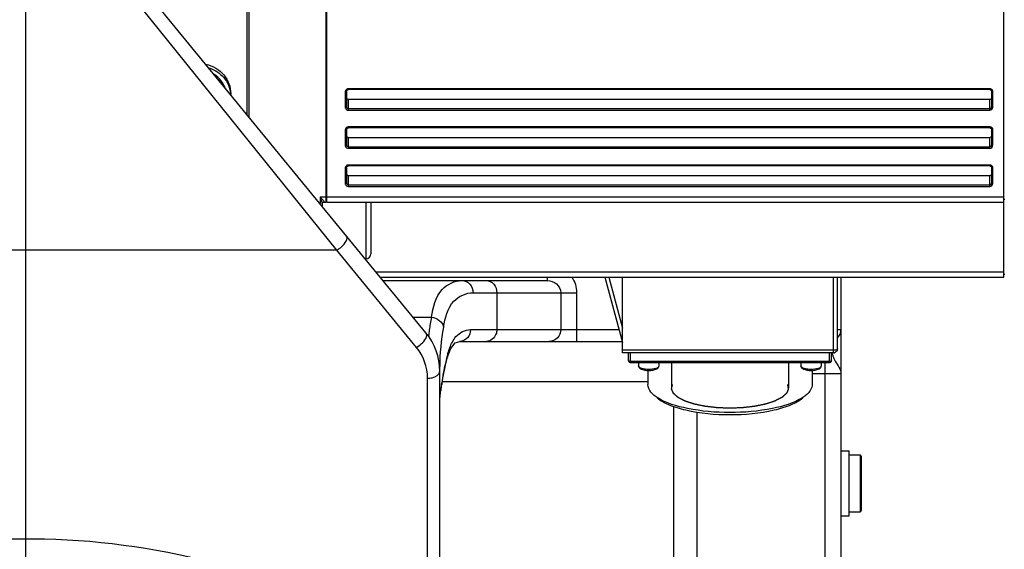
# Model space of a CAD drawing. Header units: millimetres. Extents: x 0 to 11890, y 0 to 8410.
# Tile 8 of 103: x 4053 to 4296, y 5696 to 5827. Entities that reach past the tile are written whole.
import ezdxf

# ---------------------------------------------------------------- set-up
doc = ezdxf.new("R2010")
doc.units = ezdxf.units.MM
doc.header["$LTSCALE"] = 653.95
doc.layers.get('0').update_dxf_attribs({"linetype": 'CONTINUOUS'})
for name, color, linetype in [('304103000006DXF_CONTINUOUS_LINE', 7, 'CONTINUOUS'), ('304104000036DXF_CONTINUOUS_LINE', 7, 'CONTINUOUS'), ('304304000001DXF_CONTINUOUS_LINE', 7, 'CONTINUOUS'), ('501023000030DXF_CONTINUOUS_LINE', 7, 'CONTINUOUS'), ('604007000001DXF_CONTINUOUS_LINE', 7, 'CONTINUOUS'), ('626001000001DXF_CONTINUOUS_LINE', 7, 'CONTINUOUS'), ('运动范围_DXF_DIMENSION', 7, 'CONTINUOUS')]:
    doc.layers.add(name, color=color, linetype=linetype)
doc.styles.get("Standard").update_dxf_attribs({"font": 'txt', "width": 0.7})
doc.dimstyles.new('DIMSTYLE_4', dxfattribs={"dimtxt": 100, "dimasz": 60, "dimexe": 2, "dimexo": 0.2, "dimgap": 2.5, "dimtad": 1, "dimdsep": 46, "dimtxsty": 'Standard', "dimblk": '_FILLED', "dimblk1": '_FILLED', "dimblk2": '_FILLED', "dimcen": 0.09, "dimclrt": 5, "dimazin": 2, "dimtp": 0.01, "dimtm": 0.01, "dimtfac": 1, "dimtofl": 0, "dimtmove": 0, "dimatfit": 3, "dimldrblk": '_FILLED', "dimfxl": 0, "dimtolj": 1, "dimarcsym": 0})

# ---------------------------------------------------------------- blocks, each defined once
blk = doc.blocks.new('_FILLED')
at = {"color": 0, "linetype": 'ByBlock'}
blk.add_solid([(0, 0), (-1, 0.1167), (-1, -0.1167)], dxfattribs=at)
blk = doc.blocks.new('*D31')
at = {"layer": '运动范围_DXF_DIMENSION', "color": 2, "linetype": 'Continuous', "transparency": 16777216}
for p, q in [((4054.89, 5492.23), (4054.89, 6183.6)), ((4366.89, 5855.65), (4366.89, 6183.6)), ((4054.89, 6163.6), (4210.89, 6163.6)), ((4366.89, 6163.6), (4210.89, 6163.6))]:
    blk.add_line(p, q, dxfattribs=at)
at = {"layer": '运动范围_DXF_DIMENSION', "color": 2, "linetype": 'Continuous', "transparency": 16777216, "xscale": 60, "yscale": 60, "zscale": 60, "rotation": 180}
blk.add_blockref('_FILLED', (4054.89, 6163.6), dxfattribs=at)
at = {"layer": '运动范围_DXF_DIMENSION', "color": 2, "linetype": 'Continuous', "transparency": 16777216, "xscale": 60, "yscale": 60, "zscale": 60}
blk.add_blockref('_FILLED', (4366.89, 6163.6), dxfattribs=at)
blk = doc.blocks.new('*D34')
at = {"layer": '运动范围_DXF_DIMENSION', "color": 2, "linetype": 'Continuous', "transparency": 16777216}
for p, q in [((3701.69, 6788.14), (3701.69, 6398.84)), ((4054.89, 5492.23), (4054.89, 6438.84)), ((3701.69, 6418.84), (3878.29, 6418.84)), ((4054.89, 6418.84), (3878.29, 6418.84)), ((3878.29, 6418.84), (4425.89, 6418.84))]:
    blk.add_line(p, q, dxfattribs=at)
at = {"layer": '运动范围_DXF_DIMENSION', "color": 2, "linetype": 'Continuous', "transparency": 16777216, "xscale": 60, "yscale": 60, "zscale": 60, "rotation": 180}
blk.add_blockref('_FILLED', (3701.69, 6418.84), dxfattribs=at)
at = {"layer": '运动范围_DXF_DIMENSION', "color": 2, "linetype": 'Continuous', "transparency": 16777216, "xscale": 60, "yscale": 60, "zscale": 60}
blk.add_blockref('_FILLED', (4054.89, 6418.84), dxfattribs=at)

msp = doc.modelspace()

# ---------------------------------------------------------------- linework, layer by layer
at = {"layer": '304103000006DXF_CONTINUOUS_LINE', "color": 7, "linetype": 'Continuous'}
for p, q in [((4153.494, 5749.381), (4058.706, 5865.023)), ((4142.96, 5762.233), (4183.44, 5762.233)), ((4255.745, 5763.045), (4255.745, 5614.233)), ((4161.784, 5747.233), (4201.894, 5747.233)), ((4158.829, 5743.396), (4159.616, 5745.47)), ((4158.29, 5741.379), (4158.823, 5743.378)), ((4156.894, 5592.231), (4156.894, 5741.005)), ((4157.695, 5738.605), (4158.29, 5741.379)), ((4157.371, 5736.626), (4157.695, 5738.605)), ((4157.184, 5735.295), (4157.371, 5736.625)), ((4157.326, 5736.597), (4157.386, 5737.034))]:
    msp.add_line(p, q, dxfattribs=at)
at = {"layer": '304103000006DXF_CONTINUOUS_LINE', "color": 9, "linetype": 'Continuous'}
for p, q in [((4131.529, 5769.725), (4056.387, 5863.046)), ((4131.529, 5769.725), (3982.894, 5769.725)), ((4151.175, 5745.758), (4131.529, 5769.725)), ((4183.44, 5762.233), (4183.44, 5763.045)), ((4165.096, 5759.233), (4190.618, 5759.233)), ((4170.936, 5759.233), (4170.936, 5750.133)), ((4186.712, 5759.233), (4186.712, 5750.133)), ((4190.618, 5759.233), (4190.618, 5747.233)), ((4150.371, 5753.191), (4154.835, 5753.191)), ((4164.465, 5750.133), (4201.042, 5750.133)), ((4254.894, 5750.133), (4255.745, 5750.133)), ((4161.843, 5747.234), (4161.784, 5747.233)), ((4158.829, 5743.396), (4158.823, 5743.378)), ((4158.88, 5744.183), (4158.829, 5743.396)), ((4251.745, 5741.959), (4251.745, 5614.233)), ((4153.894, 5670.472), (4153.894, 5738.151)), ((4255.745, 5739.233), (4248.644, 5739.233)), ((4157.386, 5737.034), (4157.371, 5736.626)), ((4208.144, 5737.233), (4157.386, 5737.233)), ((4214.482, 5731.174), (4214.482, 5626.233)), ((4220.215, 5729.756), (4220.215, 5626.233))]:
    msp.add_line(p, q, dxfattribs=at)
at = {"layer": '304103000006DXF_CONTINUOUS_LINE', "color": 7, "linetype": 'Continuous'}
for points in [[(4159.616, 5745.47), (4160.714, 5746.911), (4161.843, 5747.234)], [(4156.902, 5732.881), (4156.989, 5733.791), (4157.184, 5735.295)]]:
    msp.add_lwpolyline(points, dxfattribs=at)
at = {"layer": '304103000006DXF_CONTINUOUS_LINE', "color": 9, "linetype": 'Continuous'}
for centre, radius, start, end in [((4205.416, 5743.353), 51.529, 168.99314, 172.62912), ((4204.97, 5743.415), 51.078, 172.6341, 173.37509), ((4209.46, 5740.973), 52.566, 169.29961, 179.96606), ((4204.826, 5743.432), 50.933, 173.37496, 174.44965), ((4211.047, 5729.527), 54.187, 165.12882, 166.90678), ((4211.472, 5729.415), 54.627, 164.31495, 165.13), ((4265.888, 5748.1), 12.921, 196.53736, 197.02596), ((4264.501, 5747.663), 11.467, 196.96734, 200.63167), ((4154.886, 5740.2), 2.008, 0.03338, 8.95374), ((4210.406, 5729.675), 53.529, 166.90569, 169.5117), ((4209.783, 5729.791), 52.896, 169.51264, 172.12954)]:
    msp.add_arc(centre, radius, start, end, dxfattribs=at)
at = {"layer": '304103000006DXF_CONTINUOUS_LINE', "color": 7, "linetype": 'Continuous'}
for centre, radius, start, end in [((4252.845, 5750.133), 2.9, 314.99963, 360), ((4141.894, 5739.871), 15, 359.99696, 39.34051), ((4341.771, 5711.02), 186.211, 172.10537, 172.56797)]:
    msp.add_arc(centre, radius, start, end, dxfattribs=at)
at = {"layer": '304103000006DXF_CONTINUOUS_LINE', "color": 9, "linetype": 'Continuous'}
for points, knots in [([(4131.529, 5769.725), (4131.948, 5769.956), (4133.048, 5770.726), (4134.486, 5772.571), (4133.849, 5773.348)], [0, 0, 0, 0, 0.3222649, 1, 1, 1, 1]), ([(4154.835, 5753.191), (4155.273, 5755.587), (4156.193, 5760.088), (4160.56, 5762.233), (4162.342, 5762.233)], [0, 0, 0, 0, 0.5775071, 1, 1, 1, 1]), ([(4162.342, 5762.233), (4163.054, 5762.233), (4164.566, 5761.53), (4165.096, 5759.99), (4165.096, 5759.233)], [0, 0, 0, 0, 0.4848947, 1, 1, 1, 1]), ([(4168.358, 5762.233), (4169.032, 5762.233), (4170.481, 5761.482), (4170.936, 5759.984), (4170.936, 5759.233)], [0, 0, 0, 0, 0.4733776, 1, 1, 1, 1]), ([(4183.44, 5762.233), (4184.234, 5762.233), (4185.909, 5761.693), (4186.712, 5760.04), (4186.712, 5759.233)], [0, 0, 0, 0, 0.496385, 1, 1, 1, 1]), ([(4157.808, 5750.733), (4158.234, 5752.992), (4159.182, 5757.279), (4163.375, 5759.233), (4165.096, 5759.233)], [0, 0, 0, 0, 0.5718773, 1, 1, 1, 1]), ([(4159.997, 5747.081), (4160.251, 5747.555), (4161.221, 5749.141), (4163.145, 5750.133), (4164.465, 5750.133)], [0, 0, 0, 0, 0.2896069, 1, 1, 1, 1]), ([(4164.465, 5750.133), (4164.465, 5749.411), (4163.959, 5747.939), (4162.527, 5747.251), (4161.843, 5747.234)], [0, 0, 0, 0, 0.5136926, 1, 1, 1, 1]), ([(4170.936, 5750.133), (4170.936, 5749.758), (4170.758, 5748.418), (4169.416, 5747.233), (4168.444, 5747.233)], [0, 0, 0, 0, 0.2784874, 1, 1, 1, 1]), ([(4186.712, 5750.133), (4186.712, 5749.396), (4186.125, 5747.869), (4184.606, 5747.233), (4183.881, 5747.233)], [0, 0, 0, 0, 0.5042157, 1, 1, 1, 1]), ([(4151.175, 5745.758), (4151.593, 5745.988), (4152.693, 5746.759), (4154.132, 5748.603), (4153.495, 5749.38)], [0, 0, 0, 0, 0.3222649, 1, 1, 1, 1]), ([(4253.769, 5743.622), (4253.931, 5743.193), (4254.554, 5741.734), (4255.745, 5740.379), (4255.745, 5739.233)], [0, 0, 0, 0, 0.28604, 1, 1, 1, 1]), ([(4156.655, 5741.966), (4156.732, 5741.817), (4156.852, 5741.503), (4156.894, 5741.169), (4156.894, 5741.005)], [0, 0, 0, 0, 0.5055974, 1, 1, 1, 1]), ([(4153.894, 5738.151), (4154.279, 5738.151), (4155.409, 5738.236), (4156.894, 5739.058), (4156.894, 5739.871)], [0, 0, 0, 0, 0.321311, 1, 1, 1, 1]), ([(4153.894, 5670.472), (4128.755, 5685.32), (4071.004, 5705.505), (4010.28, 5695.297), (3982.894, 5683.98)], [0, 0, 0, 0, 0.4962914, 1, 1, 1, 1])]:
    msp.add_open_spline(points, degree=3, knots=knots, dxfattribs=at)
for points in [[(4189.445, 5763.07), (4190.19, 5761.96), (4190.618, 5760.571), (4190.618, 5759.233)], [(4154.835, 5753.191), (4156.118, 5753.109), (4157.688, 5752.013), (4157.808, 5750.733)], [(4153.894, 5738.151), (4153.894, 5740.843), (4152.881, 5743.675), (4151.175, 5745.758)], [(4158.88, 5744.183), (4159.16, 5745.18), (4159.509, 5746.168), (4159.997, 5747.081)]]:
    msp.add_open_spline(points, degree=3, dxfattribs=at)
at = {"layer": '304104000036DXF_CONTINUOUS_LINE', "color": 7, "linetype": 'Continuous'}
msp.add_line((4109.394, 5976.291), (4109.394, 5803.183), dxfattribs=at)
at = {"layer": '304304000001DXF_CONTINUOUS_LINE', "color": 7, "linetype": 'Continuous'}
for p, q in [((4295.894, 5763.045), (4295.894, 5971.421)), ((4128.894, 5781.573), (4128.894, 5900.495)), ((4129.094, 5781.573), (4129.094, 5900.495)), ((4109.894, 5802.573), (4109.894, 5883.623)), ((4133.894, 5808.833), (4133.894, 5805.074)), ((4292.394, 5809.285), (4134.394, 5809.285)), ((4292.894, 5805.074), (4292.894, 5808.833)), ((4134.394, 5806.896), (4292.394, 5806.896)), ((4133.894, 5799.436), (4133.894, 5795.677)), ((4292.394, 5799.888), (4134.394, 5799.888)), ((4292.894, 5795.677), (4292.894, 5799.436)), ((4134.394, 5797.499), (4292.394, 5797.499)), ((4133.894, 5790.039), (4133.894, 5786.281)), ((4292.394, 5790.491), (4134.394, 5790.491)), ((4292.894, 5786.281), (4292.894, 5790.039)), ((4134.394, 5788.102), (4292.394, 5788.102)), ((4127.894, 5781.181), (4127.894, 5780.613)), ((4128.394, 5781.573), (4128.894, 5781.573)), ((4129.094, 5782.291), (4128.894, 5782.291)), ((4129.094, 5781.573), (4295.894, 5781.573)), ((4295.894, 5782.291), (4296.094, 5782.291)), ((4142.294, 5763.045), (4295.894, 5763.045)), ((4197.607, 5763.045), (4201.891, 5746.942)), ((4201.894, 5744.406), (4201.894, 5763.045)), ((4254.894, 5745.406), (4254.894, 5763.045)), ((4295.894, 5763.763), (4296.094, 5763.763)), ((4253.894, 5744.406), (4201.894, 5744.406)), ((4203.394, 5742.459), (4203.394, 5744.406)), ((4253.394, 5742.459), (4253.394, 5744.406)), ((4252.894, 5741.959), (4203.894, 5741.959)), ((4205.894, 5741.959), (4205.894, 5741.179)), ((4208.144, 5739.995), (4208.144, 5736.616)), ((4210.894, 5741.959), (4210.894, 5741.179)), ((4245.894, 5741.959), (4245.894, 5741.179)), ((4248.644, 5739.995), (4248.644, 5736.616)), ((4250.894, 5741.959), (4250.894, 5741.179))]:
    msp.add_line(p, q, dxfattribs=at)
at = {"layer": '304304000001DXF_CONTINUOUS_LINE', "color": 9, "linetype": 'Continuous'}
for p, q in [((4133.594, 5808.731), (4133.594, 5804.972)), ((4292.394, 5809.482), (4134.394, 5809.482)), ((4134.394, 5809.285), (4134.394, 5809.482)), ((4292.394, 5809.285), (4292.394, 5809.482)), ((4293.194, 5804.972), (4293.194, 5808.731)), ((4134.394, 5804.22), (4134.394, 5806.896)), ((4292.394, 5804.22), (4292.394, 5806.896)), ((4134.394, 5804.605), (4292.394, 5804.605)), ((4134.394, 5804.22), (4292.394, 5804.22)), ((4133.594, 5799.334), (4133.594, 5795.575)), ((4292.394, 5800.085), (4134.394, 5800.085)), ((4134.394, 5799.888), (4134.394, 5800.085)), ((4292.394, 5799.888), (4292.394, 5800.085)), ((4293.194, 5795.575), (4293.194, 5799.334)), ((4134.394, 5794.823), (4134.394, 5797.499)), ((4292.394, 5794.823), (4292.394, 5797.499)), ((4134.394, 5795.208), (4292.394, 5795.208)), ((4134.394, 5794.823), (4292.394, 5794.823)), ((4133.594, 5789.937), (4133.594, 5786.178)), ((4292.394, 5790.688), (4134.394, 5790.688)), ((4134.394, 5790.491), (4134.394, 5790.688)), ((4292.394, 5790.491), (4292.394, 5790.688)), ((4293.194, 5786.178), (4293.194, 5789.937)), ((4134.394, 5785.426), (4134.394, 5788.102)), ((4292.394, 5785.426), (4292.394, 5788.102)), ((4134.394, 5785.811), (4292.394, 5785.811)), ((4134.394, 5785.426), (4292.394, 5785.426)), ((4127.394, 5782.889), (4128.894, 5782.889)), ((4127.394, 5782.889), (4127.394, 5781.223)), ((4128.394, 5781.659), (4128.394, 5781.573)), ((4129.094, 5782.889), (4295.894, 5782.889)), ((4141.215, 5764.361), (4295.894, 5764.361)), ((4198.551, 5763.045), (4201.894, 5750.478)), ((4253.894, 5744.406), (4253.894, 5763.045)), ((4253.894, 5745.064), (4201.894, 5745.064)), ((4203.894, 5741.959), (4203.894, 5744.406)), ((4252.894, 5741.959), (4252.894, 5744.406)), ((4252.894, 5742.288), (4203.894, 5742.288))]:
    msp.add_line(p, q, dxfattribs=at)
at = {"layer": '304304000001DXF_CONTINUOUS_LINE', "color": 2, "linetype": 'Continuous'}
for p, q in [((4213.994, 5741.959), (4213.994, 5735.676)), ((4242.794, 5741.959), (4242.794, 5735.676))]:
    msp.add_line(p, q, dxfattribs=at)
at = {"layer": '304304000001DXF_CONTINUOUS_LINE', "color": 9, "linetype": 'Continuous'}
for points in [[(4133.894, 5808.833), (4133.854, 5808.782), (4133.744, 5808.744), (4133.594, 5808.731)], [(4292.894, 5808.833), (4292.934, 5808.782), (4293.044, 5808.744), (4293.194, 5808.731)], [(4133.894, 5805.074), (4133.854, 5805.023), (4133.744, 5804.986), (4133.594, 5804.972)], [(4292.894, 5805.074), (4292.934, 5805.023), (4293.044, 5804.986), (4293.194, 5804.972)], [(4133.894, 5799.436), (4133.854, 5799.385), (4133.744, 5799.347), (4133.594, 5799.334)], [(4292.894, 5799.436), (4292.934, 5799.385), (4293.044, 5799.347), (4293.194, 5799.334)], [(4133.894, 5795.677), (4133.854, 5795.626), (4133.744, 5795.589), (4133.594, 5795.575)], [(4292.894, 5795.677), (4292.934, 5795.626), (4293.044, 5795.589), (4293.194, 5795.575)], [(4133.894, 5790.039), (4133.854, 5789.988), (4133.744, 5789.95), (4133.594, 5789.937)], [(4292.894, 5790.039), (4292.934, 5789.988), (4293.044, 5789.95), (4293.194, 5789.937)], [(4133.894, 5786.281), (4133.854, 5786.229), (4133.744, 5786.192), (4133.594, 5786.178)], [(4292.894, 5786.281), (4292.934, 5786.229), (4293.044, 5786.192), (4293.194, 5786.178)]]:
    msp.add_lwpolyline(points, dxfattribs=at)
for centre, radius, start, end in [((4134.327, 5808.718), 0.735, 161.71996, 167.4123), ((4134.367, 5808.684), 0.791, 118.71049, 127.00418), ((4292.448, 5808.713), 0.75, 45.14778, 53.23191), ((4134.327, 5799.321), 0.735, 161.71996, 167.4123), ((4134.367, 5799.287), 0.791, 118.71049, 127.00418), ((4292.448, 5799.316), 0.75, 45.14778, 53.23191), ((4134.327, 5789.924), 0.735, 161.71996, 167.4123), ((4134.367, 5789.89), 0.791, 118.71049, 127.00418), ((4292.448, 5789.919), 0.75, 45.14778, 53.23191)]:
    msp.add_arc(centre, radius, start, end, dxfattribs=at)
at = {"layer": '304304000001DXF_CONTINUOUS_LINE', "color": 7, "linetype": 'Continuous'}
for centre, radius, start, end in [((4128.394, 5781.073), 0.5, 90, 150), ((4253.881, 5745.475), 1.065, 270.68586, 273.81152), ((4253.88, 5745.49), 1.081, 273.81468, 285.23169)]:
    msp.add_arc(centre, radius, start, end, dxfattribs=at)
at = {"layer": '304304000001DXF_CONTINUOUS_LINE', "color": 9, "linetype": 'Continuous'}
for points, knots in [([(4133.611, 5808.878), (4133.605, 5808.854), (4133.597, 5808.805), (4133.594, 5808.755), (4133.594, 5808.731)], [0, 0, 0, 0, 0.5029481, 1, 1, 1, 1]), ([(4133.891, 5809.315), (4133.83, 5809.269), (4133.723, 5809.158), (4133.654, 5809.02), (4133.63, 5808.949)], [0, 0, 0, 0, 0.5040585, 1, 1, 1, 1]), ([(4134.394, 5809.482), (4134.324, 5809.482), (4134.182, 5809.464), (4134.049, 5809.411), (4133.987, 5809.377)], [0, 0, 0, 0, 0.4980565, 1, 1, 1, 1]), ([(4292.626, 5809.448), (4292.588, 5809.459), (4292.511, 5809.476), (4292.433, 5809.482), (4292.394, 5809.482)], [0, 0, 0, 0, 0.5028882, 1, 1, 1, 1]), ([(4292.897, 5809.314), (4292.857, 5809.344), (4292.77, 5809.397), (4292.675, 5809.434), (4292.626, 5809.448)], [0, 0, 0, 0, 0.4984195, 1, 1, 1, 1]), ([(4133.594, 5804.972), (4133.594, 5804.93), (4133.602, 5804.845), (4133.625, 5804.763), (4133.64, 5804.723)], [0, 0, 0, 0, 0.4957454, 1, 1, 1, 1]), ([(4133.611, 5799.481), (4133.605, 5799.457), (4133.597, 5799.408), (4133.594, 5799.358), (4133.594, 5799.334)], [0, 0, 0, 0, 0.5029481, 1, 1, 1, 1]), ([(4133.891, 5799.918), (4133.83, 5799.872), (4133.723, 5799.761), (4133.654, 5799.623), (4133.63, 5799.552)], [0, 0, 0, 0, 0.5040585, 1, 1, 1, 1]), ([(4134.394, 5800.085), (4134.324, 5800.085), (4134.182, 5800.067), (4134.049, 5800.015), (4133.987, 5799.98)], [0, 0, 0, 0, 0.4980565, 1, 1, 1, 1]), ([(4292.626, 5800.052), (4292.588, 5800.063), (4292.511, 5800.079), (4292.433, 5800.085), (4292.394, 5800.085)], [0, 0, 0, 0, 0.5028882, 1, 1, 1, 1]), ([(4292.897, 5799.917), (4292.857, 5799.947), (4292.77, 5800), (4292.675, 5800.037), (4292.626, 5800.052)], [0, 0, 0, 0, 0.4984195, 1, 1, 1, 1]), ([(4133.594, 5795.575), (4133.594, 5795.533), (4133.602, 5795.448), (4133.625, 5795.366), (4133.64, 5795.326)], [0, 0, 0, 0, 0.4957454, 1, 1, 1, 1]), ([(4133.611, 5790.084), (4133.605, 5790.06), (4133.597, 5790.011), (4133.594, 5789.961), (4133.594, 5789.937)], [0, 0, 0, 0, 0.5029481, 1, 1, 1, 1]), ([(4133.891, 5790.521), (4133.83, 5790.475), (4133.723, 5790.364), (4133.654, 5790.226), (4133.63, 5790.155)], [0, 0, 0, 0, 0.5040585, 1, 1, 1, 1]), ([(4134.394, 5790.688), (4134.324, 5790.688), (4134.182, 5790.67), (4134.049, 5790.618), (4133.987, 5790.584)], [0, 0, 0, 0, 0.4980565, 1, 1, 1, 1]), ([(4292.626, 5790.655), (4292.588, 5790.666), (4292.511, 5790.682), (4292.433, 5790.688), (4292.394, 5790.688)], [0, 0, 0, 0, 0.5028882, 1, 1, 1, 1]), ([(4292.897, 5790.52), (4292.857, 5790.55), (4292.77, 5790.603), (4292.675, 5790.64), (4292.626, 5790.655)], [0, 0, 0, 0, 0.4984195, 1, 1, 1, 1]), ([(4133.594, 5786.178), (4133.594, 5786.136), (4133.602, 5786.051), (4133.625, 5785.969), (4133.64, 5785.929)], [0, 0, 0, 0, 0.4957454, 1, 1, 1, 1]), ([(4127.394, 5782.889), (4127.599, 5782.645), (4127.887, 5782.244), (4128.394, 5781.87), (4128.394, 5781.659)], [0, 0, 0, 0, 0.6018237, 1, 1, 1, 1]), ([(4127.894, 5781.181), (4127.894, 5781.259), (4127.96, 5781.42), (4128.081, 5781.535), (4128.153, 5781.581)], [0, 0, 0, 0, 0.4762673, 1, 1, 1, 1]), ([(4128.153, 5781.581), (4128.19, 5781.605), (4128.267, 5781.643), (4128.353, 5781.659), (4128.394, 5781.659)], [0, 0, 0, 0, 0.5145182, 1, 1, 1, 1]), ([(4254.894, 5745.406), (4254.894, 5745.356), (4254.632, 5745.039), (4254.211, 5745.064), (4253.894, 5745.064)], [0, 0, 0, 0, 0.1354282, 1, 1, 1, 1]), ([(4203.457, 5742.386), (4203.44, 5742.396), (4203.413, 5742.414), (4203.394, 5742.445), (4203.394, 5742.459)], [0, 0, 0, 0, 0.5934737, 1, 1, 1, 1]), ([(4203.894, 5742.288), (4203.812, 5742.288), (4203.662, 5742.307), (4203.516, 5742.352), (4203.457, 5742.386)], [0, 0, 0, 0, 0.5485509, 1, 1, 1, 1]), ([(4253.394, 5742.459), (4253.394, 5742.393), (4253.158, 5742.316), (4253.008, 5742.288), (4252.894, 5742.288)], [0, 0, 0, 0, 0.3669864, 1, 1, 1, 1]), ([(4205.941, 5741.015), (4205.926, 5741.04), (4205.902, 5741.094), (4205.894, 5741.151), (4205.894, 5741.179)], [0, 0, 0, 0, 0.5160426, 1, 1, 1, 1]), ([(4207.545, 5740.375), (4207.353, 5740.398), (4206.802, 5740.502), (4206.134, 5740.677), (4205.941, 5741.015)], [0, 0, 0, 0, 0.3323878, 1, 1, 1, 1]), ([(4210.894, 5741.178), (4210.893, 5740.861), (4209.784, 5740.371), (4208.988, 5740.324), (4208.394, 5740.324)], [0, 0, 0, 0, 0.3478658, 1, 1, 1, 1]), ([(4245.941, 5741.015), (4245.926, 5741.04), (4245.902, 5741.094), (4245.894, 5741.151), (4245.894, 5741.179)], [0, 0, 0, 0, 0.5160426, 1, 1, 1, 1]), ([(4247.545, 5740.375), (4247.353, 5740.398), (4246.802, 5740.502), (4246.134, 5740.677), (4245.941, 5741.015)], [0, 0, 0, 0, 0.3323878, 1, 1, 1, 1]), ([(4250.894, 5741.178), (4250.893, 5740.861), (4249.784, 5740.371), (4248.988, 5740.324), (4248.394, 5740.324)], [0, 0, 0, 0, 0.3478658, 1, 1, 1, 1])]:
    msp.add_open_spline(points, degree=3, knots=knots, dxfattribs=at)
at = {"layer": '304304000001DXF_CONTINUOUS_LINE', "color": 7, "linetype": 'Continuous'}
for points, knots in [([(4133.894, 5808.833), (4133.894, 5808.871), (4133.913, 5808.952), (4133.955, 5809.021), (4133.981, 5809.055)], [0, 0, 0, 0, 0.4726449, 1, 1, 1, 1]), ([(4133.981, 5809.055), (4134.004, 5809.087), (4134.059, 5809.146), (4134.124, 5809.193), (4134.159, 5809.214)], [0, 0, 0, 0, 0.4947442, 1, 1, 1, 1]), ([(4134.159, 5809.214), (4134.195, 5809.236), (4134.27, 5809.271), (4134.353, 5809.285), (4134.394, 5809.285)], [0, 0, 0, 0, 0.5095087, 1, 1, 1, 1]), ([(4292.394, 5809.285), (4292.474, 5809.285), (4292.634, 5809.23), (4292.758, 5809.121), (4292.807, 5809.055)], [0, 0, 0, 0, 0.4927663, 1, 1, 1, 1]), ([(4292.807, 5809.055), (4292.833, 5809.021), (4292.875, 5808.952), (4292.894, 5808.871), (4292.894, 5808.833)], [0, 0, 0, 0, 0.5273507, 1, 1, 1, 1]), ([(4133.894, 5799.436), (4133.894, 5799.474), (4133.913, 5799.555), (4133.955, 5799.625), (4133.981, 5799.658)], [0, 0, 0, 0, 0.4726449, 1, 1, 1, 1]), ([(4133.981, 5799.658), (4134.004, 5799.69), (4134.059, 5799.749), (4134.124, 5799.797), (4134.159, 5799.817)], [0, 0, 0, 0, 0.4947442, 1, 1, 1, 1]), ([(4134.159, 5799.817), (4134.195, 5799.839), (4134.27, 5799.874), (4134.353, 5799.888), (4134.394, 5799.888)], [0, 0, 0, 0, 0.5095087, 1, 1, 1, 1]), ([(4292.394, 5799.888), (4292.474, 5799.888), (4292.634, 5799.833), (4292.758, 5799.724), (4292.807, 5799.658)], [0, 0, 0, 0, 0.4927663, 1, 1, 1, 1]), ([(4292.807, 5799.658), (4292.833, 5799.624), (4292.875, 5799.555), (4292.894, 5799.474), (4292.894, 5799.436)], [0, 0, 0, 0, 0.5273507, 1, 1, 1, 1]), ([(4133.894, 5790.039), (4133.894, 5790.077), (4133.913, 5790.158), (4133.955, 5790.228), (4133.981, 5790.261)], [0, 0, 0, 0, 0.4726449, 1, 1, 1, 1]), ([(4133.981, 5790.261), (4134.004, 5790.293), (4134.059, 5790.352), (4134.124, 5790.4), (4134.159, 5790.42)], [0, 0, 0, 0, 0.4947442, 1, 1, 1, 1]), ([(4134.159, 5790.42), (4134.195, 5790.442), (4134.27, 5790.477), (4134.353, 5790.491), (4134.394, 5790.491)], [0, 0, 0, 0, 0.5095087, 1, 1, 1, 1]), ([(4292.394, 5790.491), (4292.474, 5790.491), (4292.634, 5790.436), (4292.758, 5790.327), (4292.807, 5790.261)], [0, 0, 0, 0, 0.4927663, 1, 1, 1, 1]), ([(4292.807, 5790.261), (4292.833, 5790.227), (4292.875, 5790.158), (4292.894, 5790.077), (4292.894, 5790.039)], [0, 0, 0, 0, 0.5273507, 1, 1, 1, 1]), ([(4207.54, 5740.054), (4207.335, 5740.084), (4206.692, 5740.191), (4205.891, 5740.701), (4205.894, 5741.18)], [0, 0, 0, 0, 0.3018286, 1, 1, 1, 1]), ([(4210.894, 5741.177), (4210.889, 5740.526), (4209.571, 5740.026), (4208.693, 5739.995), (4208.394, 5739.995)], [0, 0, 0, 0, 0.6855777, 1, 1, 1, 1]), ([(4247.54, 5740.054), (4247.335, 5740.084), (4246.692, 5740.191), (4245.891, 5740.701), (4245.894, 5741.18)], [0, 0, 0, 0, 0.3018286, 1, 1, 1, 1]), ([(4250.894, 5741.177), (4250.889, 5740.526), (4249.571, 5740.026), (4248.693, 5739.995), (4248.394, 5739.995)], [0, 0, 0, 0, 0.6855777, 1, 1, 1, 1]), ([(4209.531, 5734.097), (4209.316, 5734.286), (4208.625, 5734.961), (4208.144, 5735.928), (4208.144, 5736.616)], [0, 0, 0, 0, 0.2937363, 1, 1, 1, 1]), ([(4248.644, 5736.616), (4248.644, 5736.4), (4248.505, 5735.418), (4247.829, 5734.598), (4247.257, 5734.097)], [0, 0, 0, 0, 0.2214336, 1, 1, 1, 1]), ([(4246.332, 5733.402), (4244.118, 5731.957), (4238.029, 5730.227), (4228.394, 5729.384), (4218.759, 5730.226), (4212.67, 5731.957), (4210.456, 5733.402)], [0, 0, 0, 0, 0.2148242, 0.4999973, 0.7851719, 1, 1, 1, 1]), ([(4246.325, 5733.281), (4245.489, 5732.549), (4243.162, 5731.313), (4237.19, 5729.537), (4228.394, 5728.776), (4219.598, 5729.537), (4213.626, 5731.313), (4211.299, 5732.549), (4210.463, 5733.281)], [0, 0, 0, 0, 0.0892967, 0.207573, 0.4999992, 0.7924265, 0.9107023, 1, 1, 1, 1])]:
    msp.add_open_spline(points, degree=3, knots=knots, dxfattribs=at)
at = {"layer": '304304000001DXF_CONTINUOUS_LINE', "color": 9, "linetype": 'Continuous'}
for points in [[(4293.194, 5808.731), (4293.194, 5808.917), (4293.109, 5809.114), (4292.977, 5809.245)], [(4133.64, 5804.723), (4133.746, 5804.44), (4134.092, 5804.22), (4134.394, 5804.22)], [(4133.894, 5805.074), (4133.894, 5804.864), (4134.178, 5804.557), (4134.364, 5804.655)], [(4292.394, 5804.605), (4292.603, 5804.605), (4292.948, 5804.866), (4292.84, 5805.046)], [(4292.394, 5804.22), (4292.76, 5804.22), (4293.194, 5804.606), (4293.194, 5804.972)], [(4293.194, 5799.334), (4293.194, 5799.52), (4293.109, 5799.717), (4292.977, 5799.848)], [(4133.64, 5795.326), (4133.746, 5795.043), (4134.092, 5794.823), (4134.394, 5794.823)], [(4133.894, 5795.677), (4133.894, 5795.467), (4134.178, 5795.16), (4134.364, 5795.258)], [(4292.394, 5795.208), (4292.603, 5795.208), (4292.948, 5795.469), (4292.84, 5795.649)], [(4292.394, 5794.823), (4292.76, 5794.823), (4293.194, 5795.209), (4293.194, 5795.575)], [(4293.194, 5789.937), (4293.194, 5790.123), (4293.109, 5790.32), (4292.977, 5790.451)], [(4133.894, 5786.281), (4133.894, 5786.07), (4134.178, 5785.763), (4134.364, 5785.861)], [(4292.394, 5785.811), (4292.603, 5785.811), (4292.948, 5786.073), (4292.84, 5786.252)], [(4292.394, 5785.426), (4292.76, 5785.426), (4293.194, 5785.812), (4293.194, 5786.178)], [(4133.64, 5785.929), (4133.746, 5785.646), (4134.092, 5785.426), (4134.394, 5785.426)], [(4127.394, 5782.889), (4127.493, 5782.593), (4127.596, 5782.299), (4127.694, 5782.002)], [(4127.694, 5782.002), (4127.781, 5781.734), (4127.894, 5781.463), (4127.894, 5781.181)], [(4208.394, 5740.324), (4208.11, 5740.324), (4207.826, 5740.34), (4207.545, 5740.375)], [(4248.394, 5740.324), (4248.11, 5740.324), (4247.826, 5740.34), (4247.545, 5740.375)]]:
    msp.add_open_spline(points, degree=3, dxfattribs=at)
at = {"layer": '304304000001DXF_CONTINUOUS_LINE', "color": 7, "linetype": 'Continuous'}
for points in [[(4133.894, 5807.366), (4133.894, 5807.137), (4134.165, 5806.896), (4134.394, 5806.896)], [(4292.394, 5806.896), (4292.623, 5806.896), (4292.894, 5807.137), (4292.894, 5807.366)], [(4133.894, 5797.969), (4133.894, 5797.74), (4134.165, 5797.499), (4134.394, 5797.499)], [(4292.394, 5797.499), (4292.623, 5797.499), (4292.894, 5797.74), (4292.894, 5797.969)], [(4133.894, 5788.572), (4133.894, 5788.343), (4134.165, 5788.102), (4134.394, 5788.102)], [(4292.394, 5788.102), (4292.623, 5788.102), (4292.894, 5788.343), (4292.894, 5788.572)], [(4254.894, 5745.406), (4254.894, 5745.004), (4254.551, 5744.553), (4254.164, 5744.448)], [(4203.394, 5742.459), (4203.394, 5742.246), (4203.732, 5741.802), (4203.83, 5741.992)], [(4253.394, 5742.459), (4253.394, 5742.24), (4253.099, 5741.864), (4252.925, 5741.998)], [(4208.394, 5739.995), (4208.109, 5739.995), (4207.822, 5740.014), (4207.54, 5740.054)], [(4248.394, 5739.995), (4248.109, 5739.995), (4247.822, 5740.014), (4247.54, 5740.054)], [(4210.456, 5733.402), (4210.133, 5733.613), (4209.821, 5733.843), (4209.531, 5734.097)], [(4247.257, 5734.097), (4246.967, 5733.843), (4246.655, 5733.613), (4246.332, 5733.402)]]:
    msp.add_open_spline(points, degree=3, dxfattribs=at)
at = {"layer": '304304000001DXF_CONTINUOUS_LINE', "color": 2, "linetype": 'Continuous'}
for points, knots in [([(4228.394, 5730.751), (4228.132, 5730.761), (4227.74, 5730.776), (4227.216, 5730.796), (4226.823, 5730.811), (4226.431, 5730.825), (4226.103, 5730.838), (4225.842, 5730.848), (4225.678, 5730.854), (4225.547, 5730.859), (4225.449, 5730.862), (4225.367, 5730.865), (4225.302, 5730.868), (4225.252, 5730.869), (4225.206, 5730.876), (4225.144, 5730.882), (4225.066, 5730.892), (4224.972, 5730.903), (4224.848, 5730.917), (4224.692, 5730.935), (4224.443, 5730.965), (4224.131, 5731.001), (4223.758, 5731.045), (4223.384, 5731.089), (4223.073, 5731.125), (4222.823, 5731.154), (4222.668, 5731.173), (4222.543, 5731.187), (4222.45, 5731.198), (4222.372, 5731.207), (4222.317, 5731.214), (4222.286, 5731.217), (4222.262, 5731.219), (4222.242, 5731.225), (4222.214, 5731.23), (4222.165, 5731.241), (4222.094, 5731.255), (4222.01, 5731.273), (4221.898, 5731.296), (4221.757, 5731.326), (4221.533, 5731.373), (4221.252, 5731.432), (4220.915, 5731.502), (4220.579, 5731.573), (4220.298, 5731.632), (4220.073, 5731.679), (4219.933, 5731.708), (4219.821, 5731.732), (4219.736, 5731.749), (4219.666, 5731.764), (4219.617, 5731.774), (4219.589, 5731.78), (4219.567, 5731.784), (4219.551, 5731.791), (4219.527, 5731.798), (4219.485, 5731.812), (4219.426, 5731.832), (4219.355, 5731.855), (4219.261, 5731.887), (4219.143, 5731.926), (4218.953, 5731.988), (4218.717, 5732.067), (4218.433, 5732.161), (4218.197, 5732.239), (4218.008, 5732.302), (4217.866, 5732.349), (4217.724, 5732.396), (4217.606, 5732.435), (4217.511, 5732.466), (4217.452, 5732.486), (4217.405, 5732.502), (4217.37, 5732.513), (4217.34, 5732.523), (4217.317, 5732.531), (4217.297, 5732.537), (4217.285, 5732.544), (4217.267, 5732.553), (4217.244, 5732.565), (4217.217, 5732.579), (4217.181, 5732.598), (4217.136, 5732.622), (4217.064, 5732.659), (4216.973, 5732.706), (4216.865, 5732.763), (4216.756, 5732.819), (4216.612, 5732.895), (4216.431, 5732.989), (4216.25, 5733.083), (4216.106, 5733.158), (4215.997, 5733.215), (4215.889, 5733.271), (4215.798, 5733.318), (4215.726, 5733.356), (4215.681, 5733.379), (4215.645, 5733.398), (4215.618, 5733.412), (4215.595, 5733.424), (4215.579, 5733.432), (4215.57, 5733.437), (4215.563, 5733.44), (4215.559, 5733.444), (4215.553, 5733.45), (4215.543, 5733.459), (4215.529, 5733.472), (4215.511, 5733.488), (4215.488, 5733.509), (4215.459, 5733.535), (4215.412, 5733.577), (4215.354, 5733.63), (4215.284, 5733.693), (4215.214, 5733.756), (4215.121, 5733.841), (4215.005, 5733.946), (4214.889, 5734.051), (4214.795, 5734.136), (4214.726, 5734.199), (4214.656, 5734.262), (4214.598, 5734.315), (4214.551, 5734.357), (4214.522, 5734.383), (4214.499, 5734.404), (4214.481, 5734.42), (4214.467, 5734.433), (4214.456, 5734.442), (4214.451, 5734.448), (4214.446, 5734.451), (4214.445, 5734.456), (4214.442, 5734.461), (4214.438, 5734.471), (4214.432, 5734.485), (4214.425, 5734.502), (4214.416, 5734.524), (4214.405, 5734.552), (4214.386, 5734.596), (4214.363, 5734.652), (4214.335, 5734.719), (4214.307, 5734.786), (4214.27, 5734.875), (4214.224, 5734.987), (4214.177, 5735.098), (4214.14, 5735.187), (4214.112, 5735.254), (4214.085, 5735.321), (4214.061, 5735.377), (4214.043, 5735.421), (4214.031, 5735.449), (4214.022, 5735.471), (4214.015, 5735.488), (4214.009, 5735.502), (4214.005, 5735.512), (4214.003, 5735.517), (4214, 5735.522), (4214.002, 5735.526), (4214.003, 5735.531), (4214.006, 5735.541), (4214.009, 5735.555), (4214.013, 5735.572), (4214.018, 5735.595), (4214.024, 5735.623), (4214.035, 5735.668), (4214.048, 5735.724), (4214.063, 5735.791), (4214.079, 5735.858), (4214.099, 5735.948), (4214.125, 5736.06), (4214.156, 5736.195), (4214.197, 5736.375), (4214.228, 5736.509), (4214.249, 5736.599)], [0, 0, 0, 0, 0.03125, 0.046875, 0.0625, 0.078125, 0.09375, 0.1015625, 0.109375, 0.1132812, 0.1171875, 0.1210938, 0.1230469, 0.125, 0.1269531, 0.1289062, 0.1328125, 0.1367188, 0.140625, 0.1484375, 0.15625, 0.171875, 0.1875, 0.203125, 0.21875, 0.2265625, 0.234375, 0.2382812, 0.2421875, 0.2460938, 0.2480469, 0.2490234, 0.25, 0.2509766, 0.2519531, 0.2539062, 0.2578125, 0.2617188, 0.265625, 0.2734375, 0.28125, 0.296875, 0.3125, 0.328125, 0.34375, 0.3515625, 0.359375, 0.3632812, 0.3671875, 0.3710938, 0.3730469, 0.3740234, 0.375, 0.3759766, 0.3769531, 0.3789062, 0.3828125, 0.3867188, 0.390625, 0.3984375, 0.40625, 0.421875, 0.4375, 0.453125, 0.4609375, 0.46875, 0.4765625, 0.484375, 0.4882812, 0.4921875, 0.4941406, 0.4960938, 0.4980469, 0.4990234, 0.5, 0.5009766, 0.5019531, 0.5039062, 0.5058594, 0.5078125, 0.5117188, 0.515625, 0.5234375, 0.53125, 0.5390625, 0.546875, 0.5625, 0.578125, 0.5859375, 0.59375, 0.6015625, 0.609375, 0.6132812, 0.6171875, 0.6191406, 0.6210938, 0.6230469, 0.6240234, 0.6245117, 0.625, 0.6254883, 0.6259766, 0.6269531, 0.6289062, 0.6308594, 0.6328125, 0.6367188, 0.640625, 0.6484375, 0.65625, 0.6640625, 0.671875, 0.6875, 0.703125, 0.7109375, 0.71875, 0.7265625, 0.734375, 0.7382812, 0.7421875, 0.7441406, 0.7460938, 0.7480469, 0.7490234, 0.7495117, 0.75, 0.7504883, 0.7509766, 0.7519531, 0.7539062, 0.7558594, 0.7578125, 0.7617188, 0.765625, 0.7734375, 0.78125, 0.7890625, 0.796875, 0.8125, 0.828125, 0.8359375, 0.84375, 0.8515625, 0.859375, 0.8632812, 0.8671875, 0.8691406, 0.8710938, 0.8730469, 0.8740234, 0.8745117, 0.875, 0.8754883, 0.8759766, 0.8769531, 0.8789062, 0.8808594, 0.8828125, 0.8867188, 0.890625, 0.8984375, 0.90625, 0.9140625, 0.921875, 0.9375, 0.953125, 0.96875, 1, 1, 1, 1]), ([(4242.539, 5736.599), (4242.56, 5736.509), (4242.591, 5736.375), (4242.632, 5736.195), (4242.663, 5736.06), (4242.689, 5735.948), (4242.709, 5735.858), (4242.725, 5735.791), (4242.74, 5735.724), (4242.753, 5735.668), (4242.764, 5735.623), (4242.77, 5735.595), (4242.775, 5735.572), (4242.779, 5735.555), (4242.782, 5735.541), (4242.785, 5735.531), (4242.786, 5735.526), (4242.788, 5735.522), (4242.785, 5735.517), (4242.783, 5735.512), (4242.779, 5735.502), (4242.773, 5735.488), (4242.766, 5735.471), (4242.757, 5735.449), (4242.745, 5735.421), (4242.727, 5735.377), (4242.703, 5735.321), (4242.676, 5735.254), (4242.648, 5735.187), (4242.611, 5735.098), (4242.564, 5734.987), (4242.518, 5734.875), (4242.481, 5734.786), (4242.453, 5734.719), (4242.425, 5734.652), (4242.402, 5734.596), (4242.383, 5734.552), (4242.372, 5734.524), (4242.362, 5734.502), (4242.355, 5734.485), (4242.35, 5734.471), (4242.346, 5734.461), (4242.343, 5734.456), (4242.342, 5734.451), (4242.337, 5734.448), (4242.331, 5734.442), (4242.321, 5734.433), (4242.307, 5734.42), (4242.289, 5734.404), (4242.266, 5734.383), (4242.237, 5734.357), (4242.19, 5734.315), (4242.132, 5734.262), (4242.062, 5734.199), (4241.992, 5734.136), (4241.899, 5734.051), (4241.783, 5733.946), (4241.667, 5733.841), (4241.574, 5733.756), (4241.504, 5733.693), (4241.434, 5733.63), (4241.376, 5733.577), (4241.329, 5733.535), (4241.3, 5733.509), (4241.277, 5733.488), (4241.259, 5733.472), (4241.245, 5733.459), (4241.235, 5733.45), (4241.229, 5733.444), (4241.225, 5733.44), (4241.217, 5733.437), (4241.209, 5733.432), (4241.193, 5733.424), (4241.17, 5733.412), (4241.143, 5733.398), (4241.107, 5733.379), (4241.062, 5733.356), (4240.989, 5733.318), (4240.899, 5733.271), (4240.791, 5733.215), (4240.682, 5733.158), (4240.538, 5733.083), (4240.357, 5732.989), (4240.176, 5732.895), (4240.032, 5732.819), (4239.923, 5732.763), (4239.815, 5732.706), (4239.724, 5732.659), (4239.652, 5732.622), (4239.607, 5732.598), (4239.571, 5732.579), (4239.543, 5732.565), (4239.521, 5732.553), (4239.503, 5732.544), (4239.491, 5732.537), (4239.471, 5732.531), (4239.448, 5732.523), (4239.418, 5732.513), (4239.383, 5732.502), (4239.336, 5732.486), (4239.277, 5732.466), (4239.182, 5732.435), (4239.064, 5732.396), (4238.922, 5732.349), (4238.78, 5732.302), (4238.591, 5732.239), (4238.355, 5732.161), (4238.071, 5732.067), (4237.834, 5731.988), (4237.645, 5731.926), (4237.527, 5731.887), (4237.433, 5731.855), (4237.362, 5731.832), (4237.302, 5731.812), (4237.261, 5731.798), (4237.237, 5731.791), (4237.221, 5731.784), (4237.199, 5731.78), (4237.171, 5731.774), (4237.121, 5731.764), (4237.051, 5731.749), (4236.967, 5731.732), (4236.855, 5731.708), (4236.715, 5731.679), (4236.49, 5731.632), (4236.209, 5731.573), (4235.872, 5731.502), (4235.536, 5731.432), (4235.255, 5731.373), (4235.03, 5731.326), (4234.89, 5731.296), (4234.778, 5731.273), (4234.694, 5731.255), (4234.623, 5731.241), (4234.574, 5731.23), (4234.546, 5731.225), (4234.526, 5731.219), (4234.502, 5731.217), (4234.471, 5731.214), (4234.416, 5731.207), (4234.338, 5731.198), (4234.245, 5731.187), (4234.12, 5731.173), (4233.965, 5731.154), (4233.715, 5731.125), (4233.404, 5731.089), (4233.03, 5731.045), (4232.656, 5731.001), (4232.345, 5730.965), (4232.096, 5730.935), (4231.94, 5730.917), (4231.816, 5730.903), (4231.722, 5730.892), (4231.644, 5730.882), (4231.582, 5730.876), (4231.536, 5730.869), (4231.486, 5730.868), (4231.421, 5730.865), (4231.339, 5730.862), (4231.241, 5730.859), (4231.11, 5730.854), (4230.946, 5730.848), (4230.684, 5730.838), (4230.357, 5730.825), (4229.965, 5730.811), (4229.572, 5730.796), (4229.048, 5730.776), (4228.656, 5730.761), (4228.394, 5730.751)], [0, 0, 0, 0, 0.03125, 0.046875, 0.0625, 0.078125, 0.0859375, 0.09375, 0.1015625, 0.109375, 0.1132812, 0.1171875, 0.1191406, 0.1210938, 0.1230469, 0.1240234, 0.1245117, 0.125, 0.1254883, 0.1259766, 0.1269531, 0.1289062, 0.1308594, 0.1328125, 0.1367188, 0.140625, 0.1484375, 0.15625, 0.1640625, 0.171875, 0.1875, 0.203125, 0.2109375, 0.21875, 0.2265625, 0.234375, 0.2382812, 0.2421875, 0.2441406, 0.2460938, 0.2480469, 0.2490234, 0.2495117, 0.25, 0.2504883, 0.2509766, 0.2519531, 0.2539062, 0.2558594, 0.2578125, 0.2617188, 0.265625, 0.2734375, 0.28125, 0.2890625, 0.296875, 0.3125, 0.328125, 0.3359375, 0.34375, 0.3515625, 0.359375, 0.3632812, 0.3671875, 0.3691406, 0.3710938, 0.3730469, 0.3740234, 0.3745117, 0.375, 0.3754883, 0.3759766, 0.3769531, 0.3789062, 0.3808594, 0.3828125, 0.3867188, 0.390625, 0.3984375, 0.40625, 0.4140625, 0.421875, 0.4375, 0.453125, 0.4609375, 0.46875, 0.4765625, 0.484375, 0.4882812, 0.4921875, 0.4941406, 0.4960938, 0.4980469, 0.4990234, 0.5, 0.5009766, 0.5019531, 0.5039062, 0.5058594, 0.5078125, 0.5117188, 0.515625, 0.5234375, 0.53125, 0.5390625, 0.546875, 0.5625, 0.578125, 0.59375, 0.6015625, 0.609375, 0.6132812, 0.6171875, 0.6210938, 0.6230469, 0.6240234, 0.625, 0.6259766, 0.6269531, 0.6289062, 0.6328125, 0.6367188, 0.640625, 0.6484375, 0.65625, 0.671875, 0.6875, 0.703125, 0.71875, 0.7265625, 0.734375, 0.7382812, 0.7421875, 0.7460938, 0.7480469, 0.7490234, 0.75, 0.7509766, 0.7519531, 0.7539062, 0.7578125, 0.7617188, 0.765625, 0.7734375, 0.78125, 0.796875, 0.8125, 0.828125, 0.84375, 0.8515625, 0.859375, 0.8632812, 0.8671875, 0.8710938, 0.8730469, 0.875, 0.8769531, 0.8789062, 0.8828125, 0.8867188, 0.890625, 0.8984375, 0.90625, 0.921875, 0.9375, 0.953125, 0.96875, 1, 1, 1, 1])]:
    msp.add_open_spline(points, degree=3, knots=knots, dxfattribs=at)
at = {"layer": '501023000030DXF_CONTINUOUS_LINE', "color": 9, "linetype": 'Continuous'}
msp.add_line((4138.694, 5781.573), (4138.694, 5767.603), dxfattribs=at)
at = {"layer": '501023000030DXF_CONTINUOUS_LINE', "color": 7, "linetype": 'Continuous'}
msp.add_line((4139.894, 5781.573), (4139.894, 5768.803), dxfattribs=at)
msp.add_arc((4138.694, 5768.803), 1.2, 270, 360, dxfattribs=at)
at = {"layer": '604007000001DXF_CONTINUOUS_LINE', "color": 7, "linetype": 'Continuous'}
for p, q in [((4105.394, 5808.261), (4105.394, 5808.063)), ((4255.745, 5720.233), (4257.745, 5720.233)), ((4257.745, 5704.233), (4257.745, 5720.233)), ((4255.745, 5704.233), (4257.745, 5704.233))]:
    msp.add_line(p, q, dxfattribs=at)
for centre, radius, start, end in [((4098.323, 5807.576), 7.071, 5.53977, 5.8017), ((4098.32, 5807.576), 7.074, 4.21262, 5.53971)]:
    msp.add_arc(centre, radius, start, end, dxfattribs=at)
for points, knots in [([(4099.238, 5815.576), (4100.097, 5815.385), (4101.753, 5814.733), (4103.769, 5813.032), (4105.088, 5810.794), (4105.394, 5809.097), (4105.394, 5808.261)], [0, 0, 0, 0, 0.2567688, 0.5089473, 0.7561018, 1, 1, 1, 1]), ([(4099.959, 5814.697), (4100.678, 5814.469), (4102.05, 5813.818), (4103.739, 5812.324), (4104.913, 5810.436), (4105.285, 5809.008), (4105.358, 5808.291)], [0, 0, 0, 0, 0.2560487, 0.50797, 0.7555521, 1, 1, 1, 1])]:
    msp.add_open_spline(points, degree=3, knots=knots, dxfattribs=at)
at = {"layer": '626001000001DXF_CONTINUOUS_LINE', "color": 7, "linetype": 'Continuous'}
for p, q in [((4257.745, 5719.233), (4260.445, 5719.233)), ((4260.745, 5718.933), (4260.745, 5705.533)), ((4257.745, 5705.233), (4260.445, 5705.233))]:
    msp.add_line(p, q, dxfattribs=at)
at = {"layer": '626001000001DXF_CONTINUOUS_LINE', "color": 9, "linetype": 'Continuous'}
msp.add_line((4260.445, 5719.233), (4260.445, 5705.233), dxfattribs=at)
at = {"layer": '626001000001DXF_CONTINUOUS_LINE', "color": 7, "linetype": 'Continuous'}
for centre, start, end in [((4260.445, 5718.933), 0, 90), ((4260.445, 5705.533), 270, 360)]:
    msp.add_arc(centre, 0.3, start, end, dxfattribs=at)
msp.add_open_spline([(4103.992, 5809.775), (4103.747, 5810.422), (4103.033, 5811.654), (4101.971, 5812.599), (4101.38, 5812.984)], degree=3, knots=[0, 0, 0, 0, 0.4953245, 1, 1, 1, 1], dxfattribs=at)

# ---------------------------------------------------------------- dimensions: what is measured, and where the dimension line sits
at = {"layer": '运动范围_DXF_DIMENSION', "color": 2, "linetype": 'Continuous'}
dim = msp.add_linear_dim(base=(3701.694, 6418.839), p1=(4054.894, 5492.033), p2=(3701.694, 6788.34), angle=180, dimstyle='DIMSTYLE_4', dxfattribs=at)
dim.commit()
dim.dimension.update_dxf_attribs({"geometry": '*D34', "text_midpoint": (4075.888, 6418.839), "dimtype": 160})
dim = msp.add_linear_dim(base=(4366.894, 6163.605), p1=(4054.894, 5492.033), p2=(4366.894, 5855.454), dimstyle='DIMSTYLE_4', dxfattribs=at)
dim.commit()
dim.dimension.update_dxf_attribs({"geometry": '*D31', "text_midpoint": (4105.894, 6163.605), "dimtype": 160})

doc.saveas('drawing.dxf')
